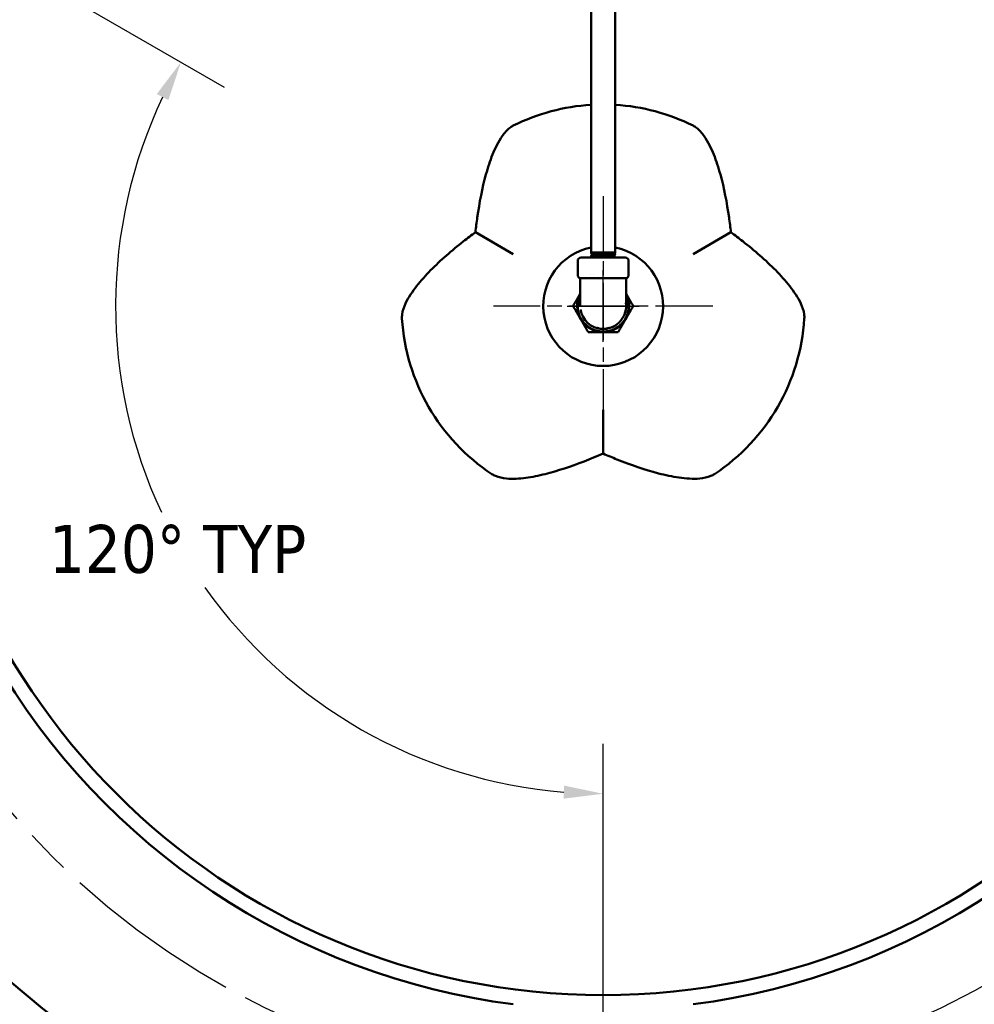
# Model space of a CAD drawing. Header units: inches. Extents: x 1 to 226, y 4 to 143.
# Tile 10 of 81: x 46 to 62, y 18 to 35. Entities that reach past the tile are written whole.
import ezdxf

# ---------------------------------------------------------------- set-up
doc = ezdxf.new("R2010")
doc.units = ezdxf.units.IN
doc.header["$LTSCALE"] = 6.666667
doc.header["$MEASUREMENT"] = 0
doc.linetypes.add('CHAIN', pattern=[0.7087, 0.4724, -0.0591, 0.1181, -0.0591])
for name, color, linetype, lineweight in [('Center Mark (ANSI)', 7, 'Continuous', 25), ('Centerline (ANSI)', 7, 'Continuous', 25), ('Dimension (ANSI)', 7, 'Continuous', 25), ('Visible (ANSI)', 7, 'Continuous', 50)]:
    doc.layers.add(name, color=color, linetype=linetype, lineweight=lineweight)
doc.styles.add('Note Text (ANSI)', font='tahoma.ttf')
doc.dimstyles.new('Default (ANSI)', dxfattribs={"dimscale": 6.666667, "dimtxt": 0.12, "dimasz": 0.098425, "dimexe": 0.125, "dimexo": 0.0625, "dimgap": 0.031496, "dimtad": 0, "dimtih": 1, "dimtoh": 1, "dimrnd": 1e-08, "dimzin": 4, "dimdsep": 46, "dimtxsty": 'Note Text (ANSI)', "dimcen": 0.09, "dimdle": 0.393701, "dimclrd": 256, "dimclre": 256, "dimclrt": 256, "dimadec": 0, "dimazin": 1, "dimtfac": 1, "dimtofl": 0, "dimtmove": 0, "dimatfit": 3, "dimfxl": 1, "dimtolj": 1, "dimtzin": 4, "dimlwd": -1, "dimlwe": -1, "dimarcsym": 0})

# ---------------------------------------------------------------- blocks, each defined once
blk = doc.blocks.new('*D10')
at = {"layer": 'Defpoints', "color": 0, "transparency": 16777216}
for p in [(65.172, 41.612), (46.222, 18.355)]:
    blk.add_point(p, dxfattribs=at)
at = {"layer": 'Dimension (ANSI)', "transparency": 16777216}
for p, q in [((68.297, 45.447), (65.587, 42.121)), ((69.142, 45.447), (68.297, 45.447)), ((55.697, 29.384), (55.697, 30.584)), ((55.097, 29.984), (56.297, 29.984))]:
    blk.add_line(p, q, dxfattribs=at)
blk.add_solid([(65.502, 42.19), (65.671, 42.052), (65.172, 41.612)], dxfattribs=at)
at = {"layer": 'Dimension (ANSI)', "transparency": 16777216, "insert": (69.352, 45.878), "char_height": 0.8, "attachment_point": 1, "style": 'Note Text (ANSI)'}
blk.add_mtext('\\A1;∅30.00', dxfattribs=at)
blk = doc.blocks.new('*D11')
at = {"layer": 'Defpoints', "color": 0, "transparency": 16777216}
for p in [(60.988, 41.858), (50.406, 18.109)]:
    blk.add_point(p, dxfattribs=at)
at = {"layer": 'Dimension (ANSI)', "transparency": 16777216}
for p, q in [((55.697, 29.384), (55.697, 30.584)), ((55.097, 29.984), (56.297, 29.984)), ((48.1, 12.934), (50.139, 17.51)), ((47.255, 12.934), (48.1, 12.934))]:
    blk.add_line(p, q, dxfattribs=at)
blk.add_solid([(50.039, 17.554), (50.239, 17.465), (50.406, 18.109)], dxfattribs=at)
at = {"layer": 'Dimension (ANSI)', "transparency": 16777216, "insert": (43.529, 13.365), "char_height": 0.8, "attachment_point": 1, "style": 'Note Text (ANSI)'}
blk.add_mtext('\\A1;∅26.00', dxfattribs=at)
blk = doc.blocks.new('*D13')
at = {"layer": 'Defpoints', "color": 0, "transparency": 16777216}
for p in [(45.511, 35.865), (55.697, 29.984), (47.681, 28.57), (55.697, 15.745)]:
    blk.add_point(p, dxfattribs=at)
at = {"layer": 'Dimension (ANSI)', "transparency": 16777216}
for p, q in [((45.872, 35.656), (49.37, 33.637)), ((55.697, 16.162), (55.697, 22.678))]:
    blk.add_line(p, q, dxfattribs=at)
for start, end in [(154.6203, 205.0249), (215.2389, 265.3797)]:
    blk.add_arc((55.697, 29.984), 8.139, start, end, dxfattribs=at)
for points in [[(48.246, 33.523), (48.44, 33.422), (48.648, 34.053)], [(55.046, 21.98), (55.037, 21.762), (55.697, 21.844)]]:
    blk.add_solid(points, dxfattribs=at)
at = {"layer": 'Dimension (ANSI)', "transparency": 16777216, "insert": (46.446, 26.331), "char_height": 0.8, "attachment_point": 1, "style": 'Note Text (ANSI)'}
blk.add_mtext('\\A1;\\fTahoma|b0|i0;\\H0.8000;120° TYP', dxfattribs=at)

msp = doc.modelspace()

# ---------------------------------------------------------------- linework, layer by layer
at = {"layer": 'Center Mark (ANSI)', "linetype": 'CHAIN', "ltscale": 0.305439}
for p, q in [((55.6971, 31.8171), (55.6971, 28.1504)), ((57.5305, 29.9837), (53.8638, 29.9837))]:
    msp.add_line(p, q, dxfattribs=at)
at = {"layer": 'Centerline (ANSI)', "linetype": 'CHAIN', "ltscale": 0.952448}
msp.add_circle((55.6971, 29.9837), 13, dxfattribs=at)
at = {"layer": 'Visible (ANSI)'}
for p, q in [((55.4946, 30.879), (55.4946, 40.0942)), ((55.8996, 30.879), (55.8996, 40.0942)), ((53.5646, 31.215), (54.1971, 30.8498)), ((57.1971, 30.8498), (57.8297, 31.215)), ((55.2721, 30.7366), (55.2721, 30.5025)), ((56.065, 30.7937), (55.3293, 30.7937)), ((55.4946, 30.879), (55.8996, 30.879)), ((55.5015, 30.8643), (55.4946, 30.879)), ((55.4953, 30.8565), (55.4952, 30.8605)), ((55.4955, 30.8608), (55.5017, 30.8644)), ((55.5088, 30.8485), (55.4956, 30.8562)), ((55.4965, 30.8194), (55.4964, 30.8234)), ((55.5154, 30.8346), (55.5087, 30.8487)), ((55.5216, 30.8005), (55.5216, 30.8049)), ((55.8733, 30.8225), (55.8738, 30.8236)), ((55.8733, 30.8188), (55.8733, 30.8225)), ((55.8858, 30.8493), (55.897, 30.8734)), ((55.8858, 30.8494), (55.8982, 30.8423)), ((55.8993, 30.8747), (55.8967, 30.8732)), ((55.8972, 30.8009), (55.8973, 30.8049)), ((55.8984, 30.8379), (55.8985, 30.842)), ((55.8995, 30.875), (55.8996, 30.879)), ((56.1221, 30.7366), (56.1221, 30.5025)), ((55.6971, 30.4472), (55.3146, 30.4472)), ((55.3146, 29.9837), (55.3146, 30.4472)), ((55.4841, 30.5025), (55.4841, 30.5025)), ((55.4916, 30.4472), (55.4916, 30.4472)), ((55.5278, 30.5025), (55.5279, 30.5025)), ((56.0754, 30.4472), (55.6971, 30.4472)), ((55.6971, 30.4472), (55.6971, 30.4472)), ((56.0796, 30.4472), (56.0754, 30.4472)), ((56.0796, 30.4472), (56.0796, 29.9837)), ((55.6971, 28.2517), (55.6971, 27.5213))]:
    msp.add_line(p, q, dxfattribs=at)
msp.add_circle((55.6971, 29.9837), 11.5, dxfattribs=at)
for centre, radius, start, end in [((55.6971, 29.9837), 15, 99.32087, 95.15123), ((55.6971, 29.9837), 11.75, 157.33437, 262.66563), ((55.6971, 29.9837), 11.75, 277.33437, 22.66563), ((55.6971, 29.9837), 3.3644, 93.45063, 116.47711), ((55.6971, 29.9837), 3.3644, 63.52289, 86.54937), ((55.6971, 29.9837), 1, 101.68319, 78.31681), ((55.3293, 30.7366), 0.0571, 90, 180), ((56.065, 30.7366), 0.0571, 0, 90), ((55.6971, 29.9837), 0.435, 151.55928, 210), ((55.6971, 29.9837), 0.435, 330, 28.44072), ((55.6971, 29.9837), 0.3825, 188.51462, 267.17729), ((55.6971, 29.9837), 0.3825, 272.80179, 8.49126), ((55.6971, 29.9837), 3.3644, 183.52289, 236.47711), ((55.6971, 29.9837), 0.435, 210, 270), ((55.6971, 29.9837), 0.435, 270, 330), ((55.6971, 29.9837), 3.3644, 303.52289, 356.47711)]:
    msp.add_arc(centre, radius, start, end, dxfattribs=at)
for points, knots in [([(53.5646, 31.215), (53.5739, 31.2978), (53.5844, 31.3803), (53.6315, 31.7094), (53.6773, 31.9505), (53.7723, 32.2945), (53.8082, 32.406), (53.873, 32.5672), (53.8965, 32.6199), (53.949, 32.7227), (53.978, 32.7729), (54.047, 32.8706), (54.0903, 32.9215), (54.1584, 32.9734), (54.1774, 32.9855), (54.1971, 32.9953)], [3.93273, 3.93273, 3.93273, 3.93273, 4.5287324, 4.5287324, 6.3242193, 6.3242193, 7.2219627, 7.2219627, 7.6708344, 7.6708344, 8.1197061, 8.1197061, 8.5847551, 8.5847551, 8.75283, 8.75283, 8.75283, 8.75283]), ([(57.1971, 32.9953), (57.2169, 32.9855), (57.2358, 32.9734), (57.304, 32.9215), (57.3473, 32.8706), (57.4163, 32.7729), (57.4453, 32.7227), (57.4978, 32.6199), (57.5212, 32.5672), (57.5861, 32.406), (57.622, 32.2945), (57.7169, 31.9505), (57.7628, 31.7094), (57.8098, 31.3803), (57.8203, 31.2978), (57.8297, 31.215)], [9.346778, 9.346778, 9.346778, 9.346778, 9.5148529, 9.5148529, 9.9799018, 9.9799018, 10.4287736, 10.4287736, 10.8776453, 10.8776453, 11.7753887, 11.7753887, 13.5708756, 13.5708756, 14.166878, 14.166878, 14.166878, 14.166878]), ([(52.3391, 29.777), (52.3377, 29.799), (52.3387, 29.8215), (52.3496, 29.9064), (52.372, 29.9694), (52.4221, 30.078), (52.4511, 30.1282), (52.5138, 30.2251), (52.5477, 30.2717), (52.6549, 30.4085), (52.7335, 30.4953), (52.9839, 30.7495), (53.1698, 30.9098), (53.4313, 31.1151), (53.4976, 31.1655), (53.5646, 31.215)], [10.0689406, 10.0689406, 10.0689406, 10.0689406, 10.2370155, 10.2370155, 10.7020644, 10.7020644, 11.1509361, 11.1509361, 11.5998078, 11.5998078, 12.4975513, 12.4975513, 14.2930382, 14.2930382, 14.8890406, 14.8890406, 14.8890406, 14.8890406]), ([(57.8297, 31.215), (57.8967, 31.1655), (57.9629, 31.1151), (58.2244, 30.9098), (58.4103, 30.7495), (58.6608, 30.4953), (58.7393, 30.4085), (58.8465, 30.2717), (58.8804, 30.2251), (58.9432, 30.1282), (58.9722, 30.078), (59.0223, 29.9694), (59.0447, 29.9064), (59.0556, 29.8215), (59.0566, 29.799), (59.0552, 29.777)], [5.6022442, 5.6022442, 5.6022442, 5.6022442, 6.1982466, 6.1982466, 7.9937335, 7.9937335, 8.8914769, 8.8914769, 9.3403486, 9.3403486, 9.7892203, 9.7892203, 10.2542693, 10.2542693, 10.4223442, 10.4223442, 10.4223442, 10.4223442]), ([(55.8996, 30.879), (55.8996, 30.8789), (55.8996, 30.8789), (55.8993, 30.8786), (55.899, 30.8785), (55.8977, 30.8781), (55.8966, 30.8779), (55.8945, 30.8776), (55.8937, 30.8775), (55.8919, 30.8773), (55.8909, 30.8772), (55.8882, 30.877), (55.8864, 30.8768), (55.8816, 30.8765), (55.8785, 30.8763), (55.8738, 30.876), (55.8724, 30.8759), (55.87, 30.8758), (55.8691, 30.8757), (55.867, 30.8756), (55.8658, 30.8756), (55.8608, 30.8753), (55.8567, 30.8751), (55.849, 30.8747), (55.8453, 30.8746), (55.8385, 30.8743), (55.8354, 30.8741), (55.8295, 30.8739), (55.8267, 30.8738), (55.8182, 30.8735), (55.8124, 30.8733), (55.8019, 30.8729), (55.7974, 30.8728), (55.7914, 30.8726), (55.7901, 30.8726), (55.7865, 30.8724), (55.7844, 30.8724), (55.7805, 30.8722), (55.7787, 30.8722), (55.7707, 30.8719), (55.7644, 30.8717), (55.7529, 30.8714), (55.7477, 30.8712), (55.7382, 30.8709), (55.734, 30.8708), (55.7261, 30.8706), (55.7225, 30.8705), (55.7117, 30.8701), (55.7045, 30.8699), (55.692, 30.8696), (55.6869, 30.8694), (55.6801, 30.8692), (55.6786, 30.8692), (55.6746, 30.8691), (55.6722, 30.869), (55.668, 30.8689), (55.6661, 30.8688), (55.6576, 30.8686), (55.651, 30.8684), (55.6394, 30.868), (55.6342, 30.8679), (55.6251, 30.8676), (55.621, 30.8674), (55.6137, 30.8672), (55.6104, 30.8671), (55.6007, 30.8668), (55.5944, 30.8666), (55.5839, 30.8662), (55.5797, 30.8661), (55.5743, 30.8659), (55.573, 30.8658), (55.5699, 30.8657), (55.5681, 30.8657), (55.5648, 30.8655), (55.5633, 30.8655), (55.557, 30.8652), (55.5523, 30.865), (55.5441, 30.8647), (55.5407, 30.8645), (55.5347, 30.8642), (55.5322, 30.8641), (55.5277, 30.8639), (55.5258, 30.8637), (55.5202, 30.8634), (55.5168, 30.8632), (55.5116, 30.8629), (55.5096, 30.8627), (55.5073, 30.8625), (55.5067, 30.8625), (55.5054, 30.8624), (55.5047, 30.8623), (55.5034, 30.8622), (55.5029, 30.8621), (55.5006, 30.8619), (55.4992, 30.8617), (55.4972, 30.8613), (55.4965, 30.8611), (55.4956, 30.8609), (55.4954, 30.8607), (55.4952, 30.8606), (55.4952, 30.8605), (55.4952, 30.8605)], [-17.4815382, -17.4815382, -17.4815382, -17.4815382, -17.4639542, -17.4639542, -17.4250832, -17.4250832, -17.3745312, -17.3745312, -17.3481255, -17.3481255, -17.3208395, -17.3208395, -17.2809402, -17.2809402, -17.2259376, -17.2259376, -17.2049723, -17.2049723, -17.1910859, -17.1910859, -17.1749038, -17.1749038, -17.123434, -17.123434, -17.0824554, -17.0824554, -17.0494875, -17.0494875, -17.0217599, -17.0217599, -16.9667413, -16.9667413, -16.9270817, -16.9270817, -16.9150675, -16.9150675, -16.8968683, -16.8968683, -16.8821786, -16.8821786, -16.8309505, -16.8309505, -16.7898993, -16.7898993, -16.7569051, -16.7569051, -16.729181, -16.729181, -16.6740333, -16.6740333, -16.6344768, -16.6344768, -16.622481, -16.622481, -16.6043003, -16.6043003, -16.5895987, -16.5895987, -16.5386131, -16.5386131, -16.4974887, -16.4974887, -16.464468, -16.464468, -16.4367473, -16.4367473, -16.3814731, -16.3814731, -16.3420178, -16.3420178, -16.3300401, -16.3300401, -16.3118778, -16.3118778, -16.2971641, -16.2971641, -16.2464218, -16.2464218, -16.2052235, -16.2052235, -16.1721762, -16.1721762, -16.1444589, -16.1444589, -16.0890613, -16.0890613, -16.0497049, -16.0497049, -16.0377451, -16.0377451, -16.0196008, -16.0196008, -16.0048752, -16.0048752, -15.954376, -15.954376, -15.9131035, -15.9131035, -15.8800295, -15.8800295, -15.8670537, -15.8670537, -15.8670537, -15.8670537]), ([(55.4956, 30.8562), (55.4955, 30.8563), (55.4954, 30.8563), (55.4953, 30.8565), (55.4954, 30.8566), (55.4958, 30.8569), (55.4962, 30.857), (55.4974, 30.8573), (55.4984, 30.8575), (55.5009, 30.8579), (55.5023, 30.858), (55.5046, 30.8582), (55.5053, 30.8583), (55.507, 30.8585), (55.5081, 30.8586), (55.5111, 30.8588), (55.513, 30.859), (55.5184, 30.8593), (55.5219, 30.8595), (55.5279, 30.8599), (55.5301, 30.86), (55.5351, 30.8602), (55.5379, 30.8604), (55.5447, 30.8607), (55.5487, 30.8609), (55.5571, 30.8612), (55.5615, 30.8614), (55.5678, 30.8616), (55.5695, 30.8617), (55.5738, 30.8618), (55.5765, 30.8619), (55.5835, 30.8622), (55.5879, 30.8624), (55.5988, 30.8627), (55.6052, 30.863), (55.6154, 30.8633), (55.619, 30.8634), (55.6274, 30.8637), (55.6323, 30.8638), (55.6443, 30.8642), (55.6516, 30.8644), (55.6627, 30.8647), (55.6666, 30.8648), (55.6725, 30.865), (55.6747, 30.8651), (55.6807, 30.8652), (55.6845, 30.8653), (55.6953, 30.8657), (55.7023, 30.8659), (55.715, 30.8663), (55.7206, 30.8664), (55.73, 30.8667), (55.7338, 30.8668), (55.7437, 30.8671), (55.7497, 30.8673), (55.7633, 30.8677), (55.7708, 30.8679), (55.7806, 30.8682), (55.7831, 30.8683), (55.7877, 30.8684), (55.7899, 30.8685), (55.7934, 30.8686), (55.7947, 30.8687), (55.8004, 30.8689), (55.8047, 30.869), (55.815, 30.8694), (55.8209, 30.8696), (55.8295, 30.8699), (55.8325, 30.8701), (55.8388, 30.8703), (55.8421, 30.8704), (55.8494, 30.8708), (55.8533, 30.8709), (55.8607, 30.8713), (55.8642, 30.8714), (55.8687, 30.8717), (55.8699, 30.8717), (55.8727, 30.8719), (55.8744, 30.872), (55.8785, 30.8723), (55.8808, 30.8724), (55.8858, 30.8728), (55.8883, 30.873), (55.8916, 30.8733), (55.8927, 30.8735), (55.8948, 30.8737), (55.8959, 30.8739), (55.8979, 30.8742), (55.8988, 30.8744), (55.8994, 30.8748), (55.8995, 30.8749), (55.8995, 30.875)], [-1.9909665, -1.9909665, -1.9909665, -1.9909665, -1.9703458, -1.9703458, -1.9405325, -1.9405325, -1.9044373, -1.9044373, -1.8576438, -1.8576438, -1.8142703, -1.8142703, -1.7972318, -1.7972318, -1.7727777, -1.7727777, -1.7351395, -1.7351395, -1.67882, -1.67882, -1.6489447, -1.6489447, -1.6131412, -1.6131412, -1.5671893, -1.5671893, -1.5214007, -1.5214007, -1.5045281, -1.5045281, -1.4790715, -1.4790715, -1.4384196, -1.4384196, -1.382568, -1.382568, -1.352853, -1.352853, -1.3135465, -1.3135465, -1.2564613, -1.2564613, -1.2270157, -1.2270157, -1.2104283, -1.2104283, -1.1813788, -1.1813788, -1.1276851, -1.1276851, -1.0849108, -1.0849108, -1.0553408, -1.0553408, -1.0080287, -1.0080287, -0.9469616, -0.9469616, -0.9263849, -0.9263849, -0.9079116, -0.9079116, -0.8960125, -0.8960125, -0.8581917, -0.8581917, -0.8020663, -0.8020663, -0.7721778, -0.7721778, -0.7364547, -0.7364547, -0.6907554, -0.6907554, -0.6441317, -0.6441317, -0.6272947, -0.6272947, -0.6016202, -0.6016202, -0.5603148, -0.5603148, -0.5053935, -0.5053935, -0.4756689, -0.4756689, -0.4365271, -0.4365271, -0.3800814, -0.3800814, -0.3514933, -0.3514933, -0.3514933, -0.3514933]), ([(55.8982, 30.8423), (55.8983, 30.8422), (55.8984, 30.8422), (55.8985, 30.842), (55.8985, 30.842), (55.8984, 30.8417), (55.8981, 30.8415), (55.8969, 30.8412), (55.8961, 30.841), (55.8943, 30.8407), (55.8934, 30.8406), (55.8914, 30.8404), (55.8904, 30.8403), (55.8871, 30.8399), (55.8846, 30.8397), (55.8796, 30.8394), (55.8774, 30.8392), (55.8742, 30.839), (55.8735, 30.839), (55.8716, 30.8389), (55.8704, 30.8388), (55.8681, 30.8387), (55.8671, 30.8386), (55.8626, 30.8384), (55.8588, 30.8382), (55.8514, 30.8378), (55.8479, 30.8377), (55.8411, 30.8374), (55.838, 30.8372), (55.8322, 30.837), (55.8295, 30.8369), (55.8211, 30.8366), (55.8152, 30.8364), (55.8049, 30.836), (55.8005, 30.8359), (55.7948, 30.8357), (55.7934, 30.8356), (55.7899, 30.8355), (55.7878, 30.8355), (55.784, 30.8353), (55.7822, 30.8353), (55.7746, 30.835), (55.7687, 30.8348), (55.7574, 30.8345), (55.7522, 30.8343), (55.7426, 30.834), (55.7384, 30.8339), (55.7305, 30.8337), (55.7269, 30.8336), (55.7161, 30.8332), (55.7087, 30.833), (55.6963, 30.8327), (55.6912, 30.8325), (55.6846, 30.8323), (55.683, 30.8323), (55.6791, 30.8322), (55.6768, 30.8321), (55.6725, 30.832), (55.6706, 30.8319), (55.6623, 30.8317), (55.6561, 30.8315), (55.6446, 30.8311), (55.6393, 30.831), (55.6299, 30.8307), (55.6258, 30.8305), (55.6184, 30.8303), (55.6151, 30.8302), (55.6061, 30.8299), (55.6006, 30.8297), (55.5889, 30.8293), (55.5828, 30.8291), (55.5749, 30.8289), (55.5729, 30.8288), (55.5692, 30.8286), (55.5676, 30.8286), (55.5611, 30.8283), (55.5565, 30.8281), (55.5483, 30.8278), (55.5447, 30.8276), (55.5385, 30.8273), (55.5359, 30.8272), (55.5312, 30.8269), (55.5292, 30.8268), (55.5239, 30.8266), (55.5208, 30.8264), (55.5147, 30.826), (55.5118, 30.8258), (55.5083, 30.8255), (55.5074, 30.8254), (55.506, 30.8253), (55.5053, 30.8252), (55.5029, 30.825), (55.5014, 30.8248), (55.4991, 30.8244), (55.4983, 30.8243), (55.4971, 30.824), (55.4968, 30.8238), (55.4964, 30.8236), (55.4964, 30.8235), (55.4964, 30.8234)], [-14.2830122, -14.2830122, -14.2830122, -14.2830122, -14.2690082, -14.2690082, -14.254217, -14.254217, -14.2051136, -14.2051136, -14.1634134, -14.1634134, -14.1301877, -14.1301877, -14.1024918, -14.1024918, -14.0464631, -14.0464631, -14.0076569, -14.0076569, -13.9957985, -13.9957985, -13.9777585, -13.9777585, -13.9629588, -13.9629588, -13.9140528, -13.9140528, -13.8722945, -13.8722945, -13.8390488, -13.8390488, -13.8113548, -13.8113548, -13.7553209, -13.7553209, -13.7165438, -13.7165438, -13.7046917, -13.7046917, -13.6866587, -13.6866587, -13.6718523, -13.6718523, -13.623116, -13.623116, -13.5813107, -13.5813107, -13.5480494, -13.5480494, -13.5203564, -13.5203564, -13.4643753, -13.4643753, -13.4255939, -13.4255939, -13.4137425, -13.4137425, -13.3957113, -13.3957113, -13.3809009, -13.3809009, -13.3322895, -13.3322895, -13.2904555, -13.2904555, -13.2571856, -13.2571856, -13.2294923, -13.2294923, -13.1816315, -13.1816315, -13.125856, -13.125856, -13.106456, -13.106456, -13.090079, -13.090079, -13.0416513, -13.0416513, -12.9997634, -12.9997634, -12.966475, -12.966475, -12.9387828, -12.9387828, -12.8909408, -12.8909408, -12.8351755, -12.8351755, -12.8157844, -12.8157844, -12.799399, -12.799399, -12.7511552, -12.7511552, -12.7092131, -12.7092131, -12.6759061, -12.6759061, -12.6512518, -12.6512518, -12.6512518, -12.6512518]), ([(55.4968, 30.8191), (55.4965, 30.8193), (55.4964, 30.8194), (55.4966, 30.8197), (55.4968, 30.8198), (55.4975, 30.8201), (55.4981, 30.8202), (55.5001, 30.8206), (55.5018, 30.8208), (55.5048, 30.8211), (55.5059, 30.8212), (55.5078, 30.8214), (55.5086, 30.8215), (55.5112, 30.8217), (55.5132, 30.8219), (55.5198, 30.8223), (55.5247, 30.8226), (55.5325, 30.823), (55.5348, 30.8232), (55.5403, 30.8234), (55.5437, 30.8236), (55.5527, 30.824), (55.5586, 30.8242), (55.5672, 30.8245), (55.5697, 30.8246), (55.5741, 30.8248), (55.5758, 30.8248), (55.5824, 30.8251), (55.5874, 30.8253), (55.6, 30.8257), (55.6077, 30.826), (55.6192, 30.8264), (55.6228, 30.8265), (55.6311, 30.8267), (55.6358, 30.8269), (55.6469, 30.8272), (55.6534, 30.8274), (55.6644, 30.8277), (55.669, 30.8278), (55.6758, 30.828), (55.678, 30.8281), (55.6833, 30.8283), (55.6864, 30.8284), (55.6974, 30.8287), (55.7055, 30.8289), (55.719, 30.8293), (55.7246, 30.8295), (55.734, 30.8298), (55.7378, 30.8299), (55.7475, 30.8302), (55.7533, 30.8304), (55.7668, 30.8308), (55.7742, 30.831), (55.784, 30.8313), (55.7865, 30.8314), (55.7911, 30.8315), (55.7932, 30.8316), (55.8016, 30.8319), (55.8077, 30.8321), (55.8195, 30.8325), (55.8251, 30.8328), (55.8334, 30.8331), (55.8362, 30.8332), (55.8427, 30.8335), (55.8462, 30.8336), (55.8546, 30.834), (55.8592, 30.8342), (55.8657, 30.8345), (55.8678, 30.8346), (55.8709, 30.8348), (55.872, 30.8349), (55.8753, 30.8351), (55.8774, 30.8352), (55.8841, 30.8357), (55.8879, 30.836), (55.892, 30.8365), (55.8929, 30.8366), (55.8949, 30.8369), (55.8959, 30.837), (55.8978, 30.8374), (55.8983, 30.8377), (55.8984, 30.8379)], [-5.2044217, -5.2044217, -5.2044217, -5.2044217, -5.1682646, -5.1682646, -5.1385737, -5.1385737, -5.0987053, -5.0987053, -5.0393072, -5.0393072, -5.0111296, -5.0111296, -4.9944866, -4.9944866, -4.9541116, -4.9541116, -4.8771814, -4.8771814, -4.847537, -4.847537, -4.8068602, -4.8068602, -4.7443255, -4.7443255, -4.7190934, -4.7190934, -4.7023289, -4.7023289, -4.6563022, -4.6563022, -4.5900856, -4.5900856, -4.5601516, -4.5601516, -4.5227344, -4.5227344, -4.4718579, -4.4718579, -4.4368426, -4.4368426, -4.4197921, -4.4197921, -4.3962897, -4.3962897, -4.3351666, -4.3351666, -4.2924386, -4.2924386, -4.2628758, -4.2628758, -4.2165783, -4.2165783, -4.1554258, -4.1554258, -4.1344775, -4.1344775, -4.1161875, -4.1161875, -4.0609178, -4.0609178, -4.0063074, -4.0063074, -3.9765979, -3.9765979, -3.9370784, -3.9370784, -3.8790568, -3.8790568, -3.8494608, -3.8494608, -3.832894, -3.832894, -3.7975532, -3.7975532, -3.7127674, -3.7127674, -3.6831902, -3.6831902, -3.6405432, -3.6405432, -3.5739386, -3.5739386, -3.5739386, -3.5739386]), ([(55.5017, 30.8644), (55.5028, 30.865), (55.5084, 30.8656), (55.5234, 30.8665), (55.5294, 30.8667), (55.5507, 30.8676), (55.569, 30.8683), (55.6005, 30.8692), (55.6113, 30.8694), (55.6461, 30.8703), (55.6713, 30.871), (55.7092, 30.8718), (55.7214, 30.8721), (55.7589, 30.873), (55.7831, 30.8737), (55.8154, 30.8745), (55.8252, 30.8748), (55.8534, 30.8757), (55.8689, 30.8764), (55.8859, 30.8773), (55.8905, 30.8776), (55.8975, 30.8783), (55.8995, 30.8786), (55.8996, 30.879)], [4.1991338, 4.1991338, 4.1991338, 4.1991338, 4.3879504, 4.3879504, 4.4802111, 4.4802111, 4.6744288, 4.6744288, 4.7670741, 4.7670741, 4.9618359, 4.9618359, 5.0548414, 5.0548414, 5.2502689, 5.2502689, 5.3436183, 5.3436183, 5.5397817, 5.5397817, 5.64291, 5.64291, 5.7604372, 5.7604372, 5.7604372, 5.7604372]), ([(55.8967, 30.8732), (55.8958, 30.8727), (55.8936, 30.8722), (55.8869, 30.8712), (55.8826, 30.8707), (55.866, 30.8691), (55.8499, 30.8681), (55.8212, 30.8666), (55.8116, 30.8661), (55.7803, 30.8646), (55.7557, 30.8636), (55.717, 30.862), (55.7052, 30.8615), (55.6692, 30.86), (55.6437, 30.859), (55.6085, 30.8574), (55.5985, 30.8569), (55.5694, 30.8554), (55.5512, 30.8544), (55.524, 30.8522), (55.5152, 30.8512), (55.5093, 30.8497), (55.5085, 30.8492), (55.5087, 30.8487)], [0.373831, 0.373831, 0.373831, 0.373831, 0.4747574, 0.4747574, 0.5661004, 0.5661004, 0.7648634, 0.7648634, 0.8545689, 0.8545689, 1.0395392, 1.0395392, 1.1190092, 1.1190092, 1.2827604, 1.2827604, 1.3529001, 1.3529001, 1.4977716, 1.4977716, 1.6305602, 1.6305602, 1.6925929, 1.6925929, 1.6925929, 1.6925929]), ([(55.5156, 30.8347), (55.5163, 30.8351), (55.5187, 30.8355), (55.5259, 30.8361), (55.53, 30.8364), (55.5457, 30.8373), (55.5604, 30.8379), (55.5867, 30.8388), (55.5958, 30.8391), (55.6259, 30.84), (55.6486, 30.8406), (55.6832, 30.8415), (55.6945, 30.8418), (55.7296, 30.8427), (55.7531, 30.8433), (55.7853, 30.8442), (55.7952, 30.8445), (55.8242, 30.8453), (55.841, 30.846), (55.8606, 30.8469), (55.8661, 30.8471), (55.8798, 30.848), (55.885, 30.8486), (55.8857, 30.8492), (55.8858, 30.8493), (55.8858, 30.8493)], [1.1572249, 1.1572249, 1.1572249, 1.1572249, 1.2690778, 1.2690778, 1.3543419, 1.3543419, 1.5351942, 1.5351942, 1.6211044, 1.6211044, 1.8031284, 1.8031284, 1.8897117, 1.8897117, 2.0724777, 2.0724777, 2.159801, 2.159801, 2.342404, 2.342404, 2.4306329, 2.4306329, 2.6115374, 2.6115374, 2.6207814, 2.6207814, 2.6207814, 2.6207814]), ([(55.8698, 30.8223), (55.866, 30.8216), (55.8592, 30.821), (55.8328, 30.8192), (55.8076, 30.8181), (55.7483, 30.8159), (55.7142, 30.8148), (55.6478, 30.8125), (55.6156, 30.8114), (55.563, 30.8092), (55.5427, 30.8081), (55.525, 30.8063), (55.5216, 30.8056), (55.5216, 30.8049)], [0.240667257, 0.240667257, 0.240667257, 0.240667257, 0.244818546, 0.244818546, 0.25201075, 0.25201075, 0.259202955, 0.259202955, 0.266395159, 0.266395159, 0.273587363, 0.273587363, 0.277888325, 0.277888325, 0.277888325, 0.277888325]), ([(55.8733, 30.8188), (55.8733, 30.8178), (55.865, 30.8168), (55.8328, 30.8146), (55.8076, 30.8135), (55.7483, 30.8113), (55.7142, 30.8101), (55.6478, 30.8079), (55.6156, 30.8068), (55.563, 30.8045), (55.5427, 30.8034), (55.5261, 30.8018), (55.5229, 30.8012), (55.5219, 30.8006)], [0.23816917, 0.23816917, 0.23816917, 0.23816917, 0.244818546, 0.244818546, 0.25201075, 0.25201075, 0.259202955, 0.259202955, 0.266395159, 0.266395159, 0.273587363, 0.273587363, 0.277144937, 0.277144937, 0.277144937, 0.277144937]), ([(55.8971, 30.8052), (55.8971, 30.8052), (55.8971, 30.8052), (55.8972, 30.8051), (55.8973, 30.8051), (55.8974, 30.8049), (55.8973, 30.8047), (55.8966, 30.8044), (55.8959, 30.8042), (55.8943, 30.8039), (55.8934, 30.8037), (55.8916, 30.8035), (55.8907, 30.8034), (55.8881, 30.8031), (55.8862, 30.8029), (55.8815, 30.8026), (55.8785, 30.8023), (55.8738, 30.802), (55.8725, 30.802), (55.8701, 30.8018), (55.8691, 30.8018), (55.8648, 30.8015), (55.8613, 30.8013), (55.8542, 30.801), (55.8506, 30.8008), (55.8438, 30.8005), (55.8407, 30.8004), (55.835, 30.8001), (55.8323, 30.8), (55.8252, 30.7997), (55.8205, 30.7996), (55.8097, 30.7992), (55.8035, 30.799), (55.7948, 30.7987), (55.7924, 30.7986), (55.7882, 30.7985), (55.7864, 30.7984), (55.7801, 30.7982), (55.7756, 30.798), (55.7651, 30.7977), (55.7591, 30.7975), (55.7485, 30.7972), (55.744, 30.797), (55.7359, 30.7968), (55.7323, 30.7967), (55.7179, 30.7963), (55.7068, 30.7959), (55.6926, 30.7955), (55.6895, 30.7954), (55.684, 30.7953), (55.6816, 30.7952), (55.6773, 30.7951), (55.6753, 30.795), (55.6684, 30.7948), (55.6633, 30.7947), (55.6514, 30.7943), (55.6446, 30.7941), (55.6366, 30.7938), (55.6353, 30.7938), (55.634, 30.7937)], [-11.07619231, -11.07619231, -11.07619231, -11.07619231, -11.07354358, -11.07354358, -11.0588329, -11.0588329, -11.01893974, -11.01893974, -10.97238747, -10.97238747, -10.93742179, -10.93742179, -10.90994927, -10.90994927, -10.86439448, -10.86439448, -10.80839074, -10.80839074, -10.78696777, -10.78696777, -10.77145763, -10.77145763, -10.72421435, -10.72421435, -10.68051942, -10.68051942, -10.64657206, -10.64657206, -10.61897268, -10.61897268, -10.5734352, -10.5734352, -10.51698829, -10.51698829, -10.4965742, -10.4965742, -10.48079322, -10.48079322, -10.44320396, -10.44320396, -10.39470228, -10.39470228, -10.35908803, -10.35908803, -10.33166795, -10.33166795, -10.24723297, -10.24723297, -10.22345235, -10.22345235, -10.20506703, -10.20506703, -10.19039546, -10.19039546, -10.15139729, -10.15139729, -10.09790091, -10.09790091, -10.08737632, -10.08737632, -10.08737632, -10.08737632]), ([(55.7667, 30.7937), (55.7679, 30.7938), (55.7691, 30.7938), (55.7747, 30.794), (55.779, 30.7941), (55.786, 30.7944), (55.7888, 30.7944), (55.7935, 30.7946), (55.7955, 30.7947), (55.802, 30.7949), (55.8065, 30.7951), (55.816, 30.7954), (55.821, 30.7956), (55.8294, 30.7959), (55.8329, 30.7961), (55.8391, 30.7963), (55.8419, 30.7964), (55.8501, 30.7968), (55.8552, 30.797), (55.8637, 30.7974), (55.8671, 30.7976), (55.8714, 30.7979), (55.8725, 30.7979), (55.8751, 30.7981), (55.8767, 30.7982), (55.8816, 30.7986), (55.8845, 30.7988), (55.8887, 30.7992), (55.8902, 30.7994), (55.8924, 30.7996), (55.8932, 30.7997), (55.8951, 30.8001), (55.896, 30.8003), (55.897, 30.8006), (55.8972, 30.8007), (55.8972, 30.8009)], [-7.39565752, -7.39565752, -7.39565752, -7.39565752, -7.38569567, -7.38569567, -7.34993753, -7.34993753, -7.32618288, -7.32618288, -7.30917064, -7.30917064, -7.26851435, -7.26851435, -7.22120526, -7.22120526, -7.18499244, -7.18499244, -7.15517064, -7.15517064, -7.09252347, -7.09252347, -7.04428387, -7.04428387, -7.02748388, -7.02748388, -7.0010961, -7.0010961, -6.94015616, -6.94015616, -6.89992158, -6.89992158, -6.87024758, -6.87024758, -6.81767003, -6.81767003, -6.77799127, -6.77799127, -6.77799127, -6.77799127]), ([(55.3146, 30.4472), (55.3087, 30.4488), (55.3029, 30.4514), (55.2926, 30.4582), (55.2879, 30.4626), (55.2803, 30.4723), (55.2773, 30.4779), (55.2732, 30.4898), (55.2721, 30.4962), (55.2721, 30.5025)], [0, 0, 0, 0, 0.04698425, 0.04698425, 0.09417044, 0.09417044, 0.14134986, 0.14134986, 0.18953082, 0.18953082, 0.18953082, 0.18953082]), ([(55.3146, 29.9837), (55.3146, 29.9825), (55.3146, 29.9838), (55.3146, 29.9839), (55.3146, 29.9841), (55.3146, 29.9854), (55.3146, 29.9875), (55.3146, 29.9962), (55.3146, 30.0053), (55.3146, 30.0287), (55.3146, 30.0433), (55.3146, 30.0764), (55.3146, 30.0954), (55.3146, 30.1348), (55.3146, 30.1558), (55.3146, 30.1972), (55.3146, 30.218), (55.3146, 30.2636), (55.3146, 30.2885), (55.3146, 30.3433), (55.3146, 30.3731), (55.3146, 30.4177), (55.3146, 30.4325), (55.3146, 30.4472)], [1.6184116, 1.6184116, 1.6184116, 1.6184116, 1.6284182, 1.6284182, 1.6585788, 1.6585788, 1.7494034, 1.7494034, 1.9085952, 1.9085952, 2.0657496, 2.0657496, 2.2247347, 2.2247347, 2.3822614, 2.3822614, 2.5403157, 2.5403157, 2.729981, 2.729981, 2.9575792, 2.9575792, 3.0699982, 3.0699982, 3.0699982, 3.0699982]), ([(56.1221, 30.5025), (56.1221, 30.4963), (56.1211, 30.4901), (56.1172, 30.4784), (56.1142, 30.4727), (56.1067, 30.4629), (56.102, 30.4585), (56.0917, 30.4516), (56.0857, 30.4489), (56.0796, 30.4472)], [0, 0, 0, 0, 0.04698753, 0.04698753, 0.09417383, 0.09417383, 0.1413529, 0.1413529, 0.18952144, 0.18952144, 0.18952144, 0.18952144]), ([(56.0796, 30.4472), (56.0796, 30.4472), (56.0796, 30.4472), (56.0796, 30.4472), (56.0796, 30.4472), (56.0796, 30.4468), (56.0796, 30.4464), (56.0796, 30.4406), (56.0796, 30.4352), (56.0796, 30.4209), (56.0796, 30.4119), (56.0796, 30.3731), (56.0796, 30.3433), (56.0796, 30.2885), (56.0796, 30.2636), (56.0796, 30.218), (56.0796, 30.1972), (56.0796, 30.1558), (56.0796, 30.1348), (56.0796, 30.0954), (56.0796, 30.0764), (56.0796, 30.0433), (56.0796, 30.0287), (56.0796, 30.0053), (56.0796, 29.9962), (56.0796, 29.9875), (56.0796, 29.9854), (56.0796, 29.9841), (56.0796, 29.9839), (56.0796, 29.9838), (56.0796, 29.9838), (56.0796, 29.9837), (56.0796, 29.9831), (56.0796, 29.9837)], [0, 0, 0, 0, 0.000037, 0.000037, 0.0000946, 0.0000946, 0.0031672, 0.0031672, 0.0441349, 0.0441349, 0.1124144, 0.1124144, 0.3400126, 0.3400126, 0.5296779, 0.5296779, 0.6877322, 0.6877322, 0.845259, 0.845259, 1.0042441, 1.0042441, 1.1613984, 1.1613984, 1.3205902, 1.3205902, 1.4114148, 1.4114148, 1.4415754, 1.4415754, 1.4465788, 1.4465788, 1.4515821, 1.4515821, 1.4515821, 1.4515821]), ([(55.2721, 29.9837), (55.2721, 29.9906), (55.2723, 29.9975), (55.2726, 30.0044), (55.274, 30.0321), (55.278, 30.0596), (55.2848, 30.0867), (55.2882, 30.1002), (55.2922, 30.1136), (55.2969, 30.1268), (55.2984, 30.1309), (55.2999, 30.135), (55.3015, 30.1391), (55.305, 30.148), (55.3088, 30.1567), (55.3129, 30.1653), (55.3135, 30.1666), (55.314, 30.1678), (55.3146, 30.169)], [0.5, 0.5, 0.5, 0.5, 0.507728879, 0.507728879, 0.507728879, 0.539019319, 0.539019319, 0.539019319, 0.554644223, 0.554644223, 0.554644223, 0.559551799, 0.559551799, 0.559551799, 0.570295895, 0.570295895, 0.570295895, 0.571820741, 0.571820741, 0.571820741, 0.571820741]), ([(56.0796, 30.169), (56.0802, 30.1679), (56.0807, 30.1668), (56.0812, 30.1657), (56.0872, 30.1531), (56.0925, 30.1403), (56.0972, 30.1272), (56.1066, 30.1011), (56.1134, 30.074), (56.1175, 30.0465)], [0.928167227, 0.928167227, 0.928167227, 0.928167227, 0.929539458, 0.929539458, 0.929539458, 0.945125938, 0.945125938, 0.945125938, 0.976414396, 0.976414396, 0.976414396, 0.976414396]), ([(56.1221, 29.9837), (56.1221, 29.9769), (56.122, 29.9701), (56.1216, 29.9634), (56.121, 29.9495), (56.1196, 29.9357), (56.1176, 29.9219), (56.1156, 29.9081), (56.1128, 29.8943), (56.1095, 29.8808), (56.105, 29.863), (56.0995, 29.8455), (56.0927, 29.8284), (56.0893, 29.8197), (56.0856, 29.8111), (56.0816, 29.8026), (56.0757, 29.79), (56.0691, 29.7776), (56.0619, 29.7656), (56.0547, 29.7536), (56.047, 29.742), (56.0387, 29.7309), (56.0294, 29.7183), (56.0193, 29.7062), (56.0086, 29.6946), (56.0005, 29.6858), (55.9919, 29.6774), (55.983, 29.6693), (55.9726, 29.6598), (55.9618, 29.6509), (55.9506, 29.6426), (55.9395, 29.6343), (55.9279, 29.6266), (55.9161, 29.6195), (55.9048, 29.6127), (55.8933, 29.6065), (55.8814, 29.6008), (55.8807, 29.6005), (55.8801, 29.6001), (55.8795, 29.5998), (55.8669, 29.5939), (55.8539, 29.5885), (55.8408, 29.5838), (55.8144, 29.5743), (55.7875, 29.5676), (55.7602, 29.5634), (55.7497, 29.5619), (55.7392, 29.5607), (55.7287, 29.5599), (55.7253, 29.5597), (55.722, 29.5595), (55.7186, 29.5593), (55.7047, 29.5586), (55.6907, 29.5586), (55.6768, 29.5592), (55.649, 29.5606), (55.6215, 29.5646), (55.5946, 29.5713), (55.5869, 29.5732), (55.5792, 29.5754), (55.5716, 29.5777), (55.5659, 29.5795), (55.5601, 29.5814), (55.5545, 29.5834), (55.5414, 29.5881), (55.5285, 29.5934), (55.516, 29.5993), (55.4909, 29.6111), (55.467, 29.6253), (55.4445, 29.642), (55.4402, 29.6451), (55.436, 29.6484), (55.4319, 29.6517), (55.4143, 29.6657), (55.3979, 29.6812), (55.3827, 29.6978), (55.3734, 29.708), (55.3646, 29.7187), (55.3563, 29.7299), (55.3479, 29.7411), (55.3401, 29.7528), (55.3329, 29.7647), (55.3315, 29.767), (55.3302, 29.7693), (55.3289, 29.7716), (55.3163, 29.7934), (55.3058, 29.8161), (55.2973, 29.8397), (55.2879, 29.8659), (55.2809, 29.8933), (55.2768, 29.9208)], [0, 0, 0, 0, 0.00764701, 0.00764701, 0.00764701, 0.02326834, 0.02326834, 0.02326834, 0.03891145, 0.03891145, 0.03891145, 0.05954368, 0.05954368, 0.05954368, 0.07009534, 0.07009534, 0.07009534, 0.08571948, 0.08571948, 0.08571948, 0.10135954, 0.10135954, 0.10135954, 0.11908737, 0.11908737, 0.11908737, 0.13255629, 0.13255629, 0.13255629, 0.14817744, 0.14817744, 0.14817744, 0.16381047, 0.16381047, 0.16381047, 0.17863105, 0.17863105, 0.17863105, 0.17943182, 0.17943182, 0.17943182, 0.19503733, 0.19503733, 0.19503733, 0.22627375, 0.22627375, 0.22627375, 0.23817474, 0.23817474, 0.23817474, 0.24193095, 0.24193095, 0.24193095, 0.25754978, 0.25754978, 0.25754978, 0.28877688, 0.28877688, 0.28877688, 0.29771842, 0.29771842, 0.29771842, 0.3044794, 0.3044794, 0.3044794, 0.32011497, 0.32011497, 0.32011497, 0.35131863, 0.35131863, 0.35131863, 0.3572621, 0.3572621, 0.3572621, 0.38261504, 0.38261504, 0.38261504, 0.39822542, 0.39822542, 0.39822542, 0.41383746, 0.41383746, 0.41383746, 0.41680579, 0.41680579, 0.41680579, 0.44509272, 0.44509272, 0.44509272, 0.47634947, 0.47634947, 0.47634947, 0.47634947]), ([(56.1175, 30.0465), (56.119, 30.0361), (56.1202, 30.0257), (56.121, 30.0152), (56.1217, 30.0047), (56.1221, 29.9942), (56.1221, 29.9837)], [0.976414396, 0.976414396, 0.976414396, 0.976414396, 0.988207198, 0.988207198, 0.988207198, 1, 1, 1, 1]), ([(55.6971, 29.6011), (55.6794, 29.6011), (55.6615, 29.6029), (55.6357, 29.6077), (55.627, 29.6098), (55.6151, 29.6131), (55.6115, 29.6141), (55.6061, 29.6158), (55.6042, 29.6164), (55.6016, 29.6173), (55.6007, 29.6176), (55.5993, 29.6181), (55.5986, 29.6183), (55.5981, 29.6185), (55.598, 29.6185), (55.598, 29.6185), (55.598, 29.6185), (55.598, 29.6185)], [0, 0, 0, 0, 0.13509652, 0.13509652, 0.20623758, 0.20623758, 0.23762308, 0.23762308, 0.25629671, 0.25629671, 0.26548901, 0.26548901, 0.27457102, 0.27457102, 0.2787473, 0.2787473, 0.27921149, 0.27921149, 0.27921149, 0.27921149]), ([(55.7963, 29.6185), (55.7963, 29.6185), (55.7963, 29.6185), (55.7961, 29.6185), (55.7959, 29.6184), (55.7954, 29.6182), (55.7951, 29.6181), (55.794, 29.6178), (55.7933, 29.6175), (55.7911, 29.6168), (55.7895, 29.6162), (55.7846, 29.6147), (55.7811, 29.6136), (55.7699, 29.6105), (55.7619, 29.6085), (55.7387, 29.6038), (55.7229, 29.6018), (55.7038, 29.6011), (55.7004, 29.6011), (55.6971, 29.6011)], [0.43845608, 0.43845608, 0.43845608, 0.43845608, 0.44101241, 0.44101241, 0.44498369, 0.44498369, 0.45043527, 0.45043527, 0.45907522, 0.45907522, 0.47463304, 0.47463304, 0.50588019, 0.50588019, 0.57191229, 0.57191229, 0.69261635, 0.69261635, 0.71786495, 0.71786495, 0.71786495, 0.71786495]), ([(55.6971, 27.5213), (55.5914, 27.4752), (55.4847, 27.4311), (55.1607, 27.3058), (54.9435, 27.2331), (54.6201, 27.1531), (54.5129, 27.1313), (54.352, 27.1102), (54.2983, 27.1051), (54.1907, 27.1004), (54.1367, 27.1007), (54.0218, 27.1113), (53.9561, 27.1234), (53.8773, 27.1565), (53.8574, 27.1668), (53.8391, 27.1789)], [2.5171065, 2.5171065, 2.5171065, 2.5171065, 3.340922, 3.340922, 5.011383, 5.011383, 5.8466135, 5.8466135, 6.2642287, 6.2642287, 6.681844, 6.681844, 7.1462642, 7.1462642, 7.3137541, 7.3137541, 7.3137541, 7.3137541]), ([(57.5552, 27.1789), (57.5368, 27.1668), (57.5169, 27.1564), (57.4379, 27.1233), (57.3721, 27.1113), (57.253, 27.1003), (57.1951, 27.1003), (57.0798, 27.1063), (57.0224, 27.1123), (56.8504, 27.1367), (56.7359, 27.1614), (56.3905, 27.2512), (56.1588, 27.332), (55.8502, 27.4558), (55.7735, 27.488), (55.6971, 27.5213)], [8.5755929, 8.5755929, 8.5755929, 8.5755929, 8.7436678, 8.7436678, 9.2087167, 9.2087167, 9.6575884, 9.6575884, 10.1064601, 10.1064601, 11.0042036, 11.0042036, 12.7996905, 12.7996905, 13.3956928, 13.3956928, 13.3956928, 13.3956928])]:
    msp.add_open_spline(points, degree=3, knots=knots, dxfattribs=at)
for points in [[(55.4966, 30.8237), (55.5029, 30.8274), (55.5093, 30.831), (55.5156, 30.8347)], [(55.5216, 30.8048), (55.5133, 30.8096), (55.505, 30.8143), (55.4968, 30.8191)], [(55.51, 30.7937), (55.514, 30.796), (55.5179, 30.7983), (55.5219, 30.8006)], [(55.8734, 30.8234), (55.8728, 30.823), (55.8716, 30.8227), (55.8698, 30.8223)], [(55.8698, 30.8223), (55.8721, 30.8223), (55.8732, 30.8224), (55.8733, 30.8225)], [(55.8733, 30.819), (55.8812, 30.8144), (55.8891, 30.8098), (55.8971, 30.8052)], [(55.8981, 30.8377), (55.8899, 30.8329), (55.8817, 30.8281), (55.8734, 30.8234)], [(55.897, 30.8006), (55.893, 30.7983), (55.889, 30.796), (55.8851, 30.7937)], [(55.2768, 29.9208), (55.2753, 29.9312), (55.2729, 29.9522), (55.2721, 29.9732), (55.2721, 29.9837)]]:
    msp.add_open_spline(points, degree=3, dxfattribs=at)
for points, weights in [([(55.1948, 29.9837), (55.259, 30.0949), (55.3146, 30.1912)], [1.3520620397, 1.45146011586, 1.45638741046]), ([(56.0796, 30.1912), (56.1352, 30.0949), (56.1994, 29.9837)], [1.45638741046, 1.45146011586, 1.3520620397]), ([(55.3204, 29.7662), (55.2621, 29.8672), (55.1948, 29.9837)], [1.45664440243, 1.45664440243, 1.3520620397]), ([(56.1994, 29.9837), (56.1321, 29.8672), (56.0739, 29.7662)], [1.3520620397, 1.45664440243, 1.45664440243]), ([(55.446, 29.5487), (55.3787, 29.6653), (55.3204, 29.7662)], [1.3520620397, 1.45664440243, 1.45664440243]), ([(56.0739, 29.7662), (56.0156, 29.6653), (55.9483, 29.5487)], [1.45664440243, 1.45664440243, 1.3520620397]), ([(55.6971, 29.5487), (55.5806, 29.5487), (55.446, 29.5487)], [1.45664440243, 1.45664440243, 1.3520620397]), ([(55.9483, 29.5487), (55.8137, 29.5487), (55.6971, 29.5487)], [1.3520620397, 1.45664440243, 1.45664440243])]:
    msp.add_rational_spline(points, weights, degree=2, dxfattribs=at)

# ---------------------------------------------------------------- dimensions: what is measured, and where the dimension line sits
at = {"layer": 'Dimension (ANSI)'}
for p1, p2, picture, middle in [((46.2222, 18.3551), (65.1721, 41.6124), '*D10', (71.1097, 45.4473)), ((60.9884, 41.8582), (50.4059, 18.1093), '*D11', (45.2871, 12.9343))]:
    dim = msp.add_diameter_dim_2p(p1=p1, p2=p2, dimstyle='Default (ANSI)', override={"dimgap": 0.031496, "dimdec": 2, "dimlfac": 1, "dimtol": 0, "dimlim": 0, "dimtp": 0, "dimtm": 0, "dimtdec": 2}, dxfattribs=at)
    dim.commit()
    dim.dimension.update_dxf_attribs({"geometry": picture, "text_midpoint": middle, "dimtype": 163})
dim = msp.add_angular_dim_3p(base=(47.6814, 28.5704), center=(55.6971, 29.9837), p1=(45.5112, 35.8646), p2=(55.6971, 15.7454), text='\\fTahoma|b0|i0;\\H0.8000;<> TYP', dimstyle='Default (ANSI)', override={"dimgap": 0.031496, "dimadec": 0, "dimtol": 0, "dimlim": 0, "dimtp": 0, "dimtm": 0, "dimtdec": 0}, dxfattribs=at)
dim.commit()
dim.dimension.update_dxf_attribs({"geometry": '*D13', "text_midpoint": (48.6482, 25.9141), "dimtype": 165})

doc.saveas('drawing.dxf')
